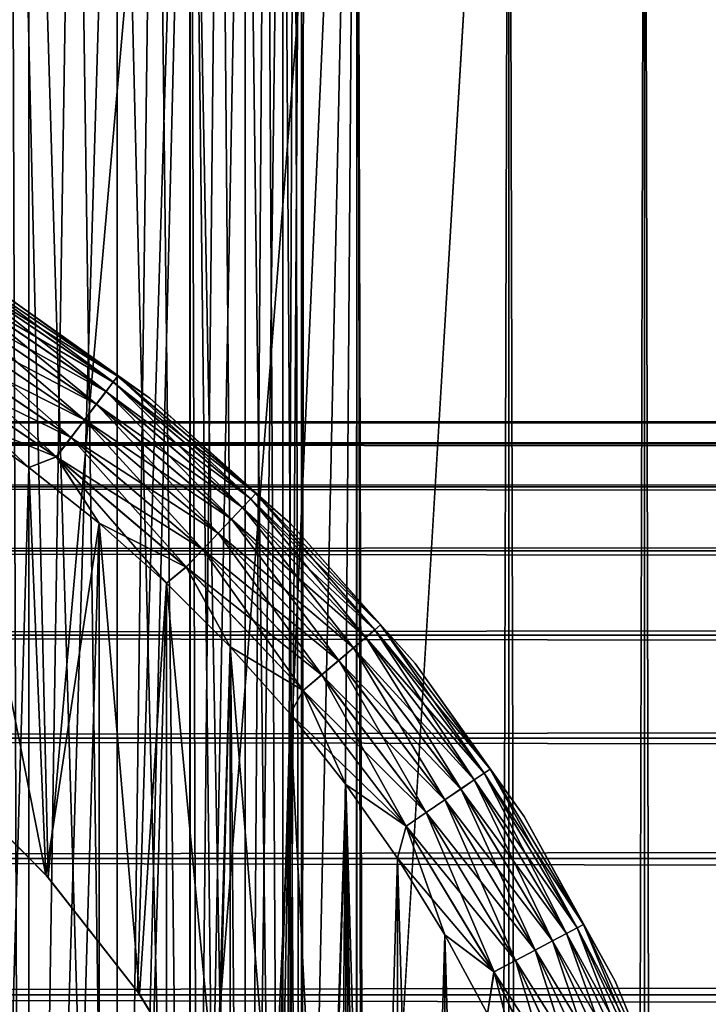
# Model space of a CAD drawing. Extents: x -265 to 265, y 0 to 427.
# Tile 113 of 256: x -242.9 to -237.56, y 405.46 to 413.1. Entities that reach past the tile are written whole.
import ezdxf

# ---------------------------------------------------------------- set-up
doc = ezdxf.new("R2010")
doc.units = 0
doc.header["$LTSCALE"] = 65.185185
for name, color, linetype in [('3', 7, 'CONTINUOUS'), ('35', 7, 'CONTINUOUS'), ('36', 7, 'CONTINUOUS'), ('42', 7, 'CONTINUOUS'), ('45', 7, 'CONTINUOUS'), ('46', 7, 'CONTINUOUS'), ('48', 7, 'CONTINUOUS'), ('52', 7, 'CONTINUOUS'), ('56', 7, 'CONTINUOUS'), ('65', 7, 'CONTINUOUS')]:
    doc.layers.add(name, color=color, linetype=linetype)

msp = doc.modelspace()

# ---------------------------------------------------------------- linework, layer by layer
at = {"layer": '3', "color": 7, "linetype": 'CONTINUOUS'}
for points in [[(-263, 409.9789, 28.2268), (-263, 409.8101, 29.6706), (263, 409.9789, 28.2268), (-263, 409.9789, 28.2268)], [(263, 409.9789, 28.2268), (-263, 409.8101, 29.6706), (263, 409.8101, 29.6706), (263, 409.9789, 28.2268)], [(-263, 409.9789, 26.7732), (-263, 409.9789, 28.2268), (263, 409.9789, 26.7732), (-263, 409.9789, 26.7732)], [(263, 409.9789, 26.7732), (-263, 409.9789, 28.2268), (263, 409.9789, 28.2268), (263, 409.9789, 26.7732)], [(-263, 409.8101, 25.3294), (-263, 409.9789, 26.7732), (263, 409.8101, 25.3294), (-263, 409.8101, 25.3294)], [(263, 409.8101, 25.3294), (-263, 409.9789, 26.7732), (263, 409.9789, 26.7732), (263, 409.8101, 25.3294)], [(-263, 409.8101, 29.6706), (-263, 409.4749, 31.085), (263, 409.8101, 29.6706), (-263, 409.8101, 29.6706)], [(263, 409.8101, 29.6706), (-263, 409.4749, 31.085), (263, 409.4749, 31.085), (263, 409.8101, 29.6706)], [(-263, 409.4749, 23.915), (-263, 409.8101, 25.3294), (263, 409.4749, 23.915), (-263, 409.4749, 23.915)], [(263, 409.4749, 23.915), (-263, 409.8101, 25.3294), (263, 409.8101, 25.3294), (263, 409.4749, 23.915)], [(-263, 409.4749, 31.085), (-263, 408.9777, 32.451), (263, 409.4749, 31.085), (-263, 409.4749, 31.085)], [(263, 409.4749, 31.085), (-263, 408.9777, 32.451), (263, 408.9777, 32.451), (263, 409.4749, 31.085)], [(-263, 408.9777, 22.549), (-263, 409.4749, 23.915), (263, 408.9777, 22.549), (-263, 408.9777, 22.549)], [(263, 408.9777, 22.549), (-263, 409.4749, 23.915), (263, 409.4749, 23.915), (263, 408.9777, 22.549)], [(-263, 408.9777, 32.451), (-263, 408.3253, 33.75), (263, 408.9777, 32.451), (-263, 408.9777, 32.451)], [(263, 408.9777, 32.451), (-263, 408.3253, 33.75), (263, 408.3253, 33.75), (263, 408.9777, 32.451)], [(-263, 408.3253, 21.25), (-263, 408.9777, 22.549), (263, 408.3253, 21.25), (-263, 408.3253, 21.25)], [(263, 408.3253, 21.25), (-263, 408.9777, 22.549), (263, 408.9777, 22.549), (263, 408.3253, 21.25)], [(-263, 408.3253, 33.75), (-263, 407.5265, 34.9645), (263, 408.3253, 33.75), (-263, 408.3253, 33.75)], [(263, 408.3253, 33.75), (-263, 407.5265, 34.9645), (263, 407.5265, 34.9645), (263, 408.3253, 33.75)], [(-263, 407.5265, 20.0355), (-263, 408.3253, 21.25), (263, 407.5265, 20.0355), (-263, 407.5265, 20.0355)], [(263, 407.5265, 20.0355), (-263, 408.3253, 21.25), (263, 408.3253, 21.25), (263, 407.5265, 20.0355)], [(-263, 407.5265, 34.9645), (-263, 406.5922, 36.078), (263, 407.5265, 34.9645), (-263, 407.5265, 34.9645)], [(263, 407.5265, 34.9645), (-263, 406.5922, 36.078), (263, 406.5922, 36.078), (263, 407.5265, 34.9645)], [(-263, 406.5922, 18.922), (-263, 407.5265, 20.0355), (263, 406.5922, 18.922), (-263, 406.5922, 18.922)], [(263, 406.5922, 18.922), (-263, 407.5265, 20.0355), (263, 407.5265, 20.0355), (263, 406.5922, 18.922)], [(-263, 406.5922, 36.078), (-263, 405.5348, 37.0756), (263, 406.5922, 36.078), (-263, 406.5922, 36.078)], [(263, 406.5922, 36.078), (-263, 405.5348, 37.0756), (263, 405.5348, 37.0756), (263, 406.5922, 36.078)], [(-263, 405.5348, 17.9244), (-263, 406.5922, 18.922), (263, 405.5348, 17.9244), (-263, 405.5348, 17.9244)], [(263, 405.5348, 17.9244), (-263, 406.5922, 18.922), (263, 406.5922, 18.922), (263, 405.5348, 17.9244)], [(-263, 405.5348, 37.0756), (-263, 404.3689, 37.9436), (263, 405.5348, 37.0756), (-263, 405.5348, 37.0756)], [(263, 405.5348, 37.0756), (-263, 404.3689, 37.9436), (263, 404.3689, 37.9436), (263, 405.5348, 37.0756)], [(-263, 404.3689, 17.0564), (-263, 405.5348, 17.9244), (263, 404.3689, 17.0564), (-263, 404.3689, 17.0564)], [(263, 404.3689, 17.0564), (-263, 405.5348, 17.9244), (263, 405.5348, 17.9244), (263, 404.3689, 17.0564)]]:
    msp.add_3dface(points, dxfattribs=at)
at = {"layer": '35', "color": 7, "linetype": 'CONTINUOUS'}
for points in [[(-242.9739, 1, 13.2527), (-241.5822, 1, 12.4153), (-242.9739, 419, 13.2527), (-242.9739, 1, 13.2527)], [(-242.9739, 419, 13.2527), (-241.5822, 1, 12.4153), (-241.5822, 419, 12.4153), (-242.9739, 419, 13.2527)], [(-241.5822, 1, 12.4153), (-240.2892, 1, 11.4324), (-241.5822, 419, 12.4153), (-241.5822, 1, 12.4153)], [(-241.5822, 419, 12.4153), (-240.2892, 1, 11.4324), (-240.2892, 419, 11.4324), (-241.5822, 419, 12.4153)], [(-240.2892, 1, 11.4324), (-239.1101, 1, 10.3155), (-240.2892, 419, 11.4324), (-240.2892, 1, 11.4324)], [(-240.2892, 419, 11.4324), (-239.1101, 1, 10.3155), (-239.1101, 419, 10.3155), (-240.2892, 419, 11.4324)], [(-239.1101, 1, 10.3155), (-238.0586, 1, 9.0776), (-239.1101, 419, 10.3155), (-239.1101, 1, 10.3155)], [(-239.1101, 419, 10.3155), (-238.0586, 1, 9.0776), (-238.0586, 419, 9.0776), (-239.1101, 419, 10.3155)], [(-238.0586, 1, 9.0776), (-237.1471, 1, 7.7333), (-238.0586, 419, 9.0776), (-238.0586, 1, 9.0776)], [(-238.0586, 419, 9.0776), (-237.1471, 1, 7.7333), (-237.1471, 419, 7.7333), (-238.0586, 419, 9.0776)]]:
    msp.add_3dface(points, dxfattribs=at)
at = {"layer": '36', "color": 7, "linetype": 'CONTINUOUS'}
for points in [[(-243.4741, 407.244, -13.506), (-242.9739, 419, -13.2527), (-242.6833, 406.4443, -13.0945), (-243.4741, 407.244, -13.506)], [(-242.9739, 419, -13.2527), (-241.5822, 419, -12.4153), (-242.6833, 406.4443, -13.0945), (-242.9739, 419, -13.2527)], [(-242.6833, 406.4443, -13.0945), (-241.5822, 419, -12.4153), (-241.9903, 405.5594, -12.6824), (-242.6833, 406.4443, -13.0945)], [(-241.9903, 405.5594, -12.6824), (-241.5822, 419, -12.4153), (-241.4151, 404.6219, -12.3004), (-241.9903, 405.5594, -12.6824)], [(-241.5822, 419, -12.4153), (-240.2892, 419, -11.4324), (-241.4151, 404.6219, -12.3004), (-241.5822, 419, -12.4153)], [(-241.4151, 404.6219, -12.3004), (-240.2892, 419, -11.4324), (-240.9666, 403.6688, -11.9749), (-241.4151, 404.6219, -12.3004)], [(-240.9666, 403.6688, -11.9749), (-240.2892, 419, -11.4324), (-240.6386, 402.725, -11.7202), (-240.9666, 403.6688, -11.9749)], [(-240.6386, 402.725, -11.7202), (-240.2892, 419, -11.4324), (-240.4178, 401.801, -11.5404), (-240.6386, 402.725, -11.7202)], [(-240.4178, 401.801, -11.5404), (-240.2892, 419, -11.4324), (-240.2912, 400.8952, -11.4341), (-240.4178, 401.801, -11.5404)], [(-240.2912, 400.8952, -11.4341), (-240.2892, 419, -11.4324), (-240.25, 400, -11.399), (-240.2912, 400.8952, -11.4341)], [(-240.2892, 419, -11.4324), (-239.1101, 419, -10.3155), (-240.25, 400, -11.399), (-240.2892, 419, -11.4324)], [(-239.1101, 419, -10.3155), (-239.1101, 1, -10.3155), (-240.25, 20, -11.399), (-239.1101, 419, -10.3155)], [(-240.25, 400, -11.399), (-239.1101, 419, -10.3155), (-240.25, 20, -11.399), (-240.25, 400, -11.399)], [(-238.0586, 1, -9.0776), (-239.1101, 1, -10.3155), (-238.0586, 419, -9.0776), (-238.0586, 1, -9.0776)], [(-238.0586, 419, -9.0776), (-239.1101, 1, -10.3155), (-239.1101, 419, -10.3155), (-238.0586, 419, -9.0776)], [(-237.1471, 1, -7.7333), (-238.0586, 1, -9.0776), (-237.1471, 419, -7.7333), (-237.1471, 1, -7.7333)], [(-237.1471, 419, -7.7333), (-238.0586, 1, -9.0776), (-238.0586, 419, -9.0776), (-237.1471, 419, -7.7333)]]:
    msp.add_3dface(points, dxfattribs=at)
at = {"layer": '42', "color": 7, "linetype": 'CONTINUOUS'}
for points in [[(-243.5346, 407.298, -25), (-243.4741, 407.244, -13.506), (-242.702, 406.4654, -25), (-243.5346, 407.298, -25)], [(-243.4741, 407.244, -13.506), (-242.6833, 406.4443, -13.0945), (-242.702, 406.4654, -25), (-243.4741, 407.244, -13.506)], [(-242.6833, 406.4443, -13.0945), (-241.9903, 405.5594, -12.6824), (-242.702, 406.4654, -25), (-242.6833, 406.4443, -13.0945)], [(-242.702, 406.4654, -25), (-241.9903, 405.5594, -12.6824), (-241.9759, 405.5386, -25), (-242.702, 406.4654, -25)], [(-241.9903, 405.5594, -12.6824), (-241.4151, 404.6219, -12.3004), (-241.9759, 405.5386, -25), (-241.9903, 405.5594, -12.6824)], [(-241.9759, 405.5386, -25), (-241.4151, 404.6219, -12.3004), (-241.3668, 404.5311, -25), (-241.9759, 405.5386, -25)]]:
    msp.add_3dface(points, dxfattribs=at)
at = {"layer": '45', "color": 7, "linetype": 'CONTINUOUS'}
for points in [[(-243.5346, 407.298, -25), (-242.702, 406.4654, -25), (-243.4059, 410.0259, -25), (-243.5346, 407.298, -25)], [(-243.4059, 410.0259, -25), (-242.702, 406.4654, -25), (-242.8341, 409.6255, -25), (-243.4059, 410.0259, -25)], [(-242.8341, 409.6255, -25), (-242.702, 406.4654, -25), (-242.2866, 409.1926, -25), (-242.8341, 409.6255, -25)], [(-242.702, 406.4654, -25), (-241.9759, 405.5386, -25), (-242.2866, 409.1926, -25), (-242.702, 406.4654, -25)], [(-242.2866, 409.1926, -25), (-241.9759, 405.5386, -25), (-241.7651, 408.7285, -25), (-242.2866, 409.1926, -25)], [(-241.9759, 405.5386, -25), (-241.3668, 404.5311, -25), (-241.7651, 408.7285, -25), (-241.9759, 405.5386, -25)], [(-241.7651, 408.7285, -25), (-241.3668, 404.5311, -25), (-241.2715, 408.2349, -25), (-241.7651, 408.7285, -25)], [(-241.3668, 404.5311, -25), (-240.8836, 403.4574, -25), (-241.2715, 408.2349, -25), (-241.3668, 404.5311, -25)], [(-241.2715, 408.2349, -25), (-240.8836, 403.4574, -25), (-240.8075, 407.7135, -25), (-241.2715, 408.2349, -25)], [(-240.8836, 403.4574, -25), (-240.5333, 402.3333, -25), (-240.8075, 407.7135, -25), (-240.8836, 403.4574, -25)], [(-240.8075, 407.7135, -25), (-240.5333, 402.3333, -25), (-240.3745, 407.1659, -25), (-240.8075, 407.7135, -25)], [(-240.5333, 402.3333, -25), (-240.3211, 401.1752, -25), (-240.3745, 407.1659, -25), (-240.5333, 402.3333, -25)], [(-240.3211, 401.1752, -25), (-240.25, 400, -25), (-240.3745, 407.1659, -25), (-240.3211, 401.1752, -25)], [(-240.3745, 407.1659, -25), (-240.25, 400, -25), (-239.9742, 393.4059, -25), (-240.3745, 407.1659, -25)], [(-239.9742, 406.5941, -25), (-240.3745, 407.1659, -25), (-239.9742, 393.4059, -25), (-239.9742, 406.5941, -25)], [(-239.6077, 406, -25), (-239.9742, 406.5941, -25), (-239.6077, 394, -25), (-239.6077, 406, -25)], [(-239.6077, 394, -25), (-239.9742, 406.5941, -25), (-239.9742, 393.4059, -25), (-239.6077, 394, -25)], [(-239.2764, 405.3856, -25), (-239.6077, 406, -25), (-239.2764, 394.6144, -25), (-239.2764, 405.3856, -25)], [(-239.2764, 394.6144, -25), (-239.6077, 406, -25), (-239.6077, 394, -25), (-239.2764, 394.6144, -25)]]:
    msp.add_3dface(points, dxfattribs=at)
at = {"layer": '46', "color": 7, "linetype": 'CONTINUOUS'}
for points in [[(-242.8341, 409.6255, -75), (-243.4059, 389.9741, -75), (-243.4059, 410.0259, -75), (-242.8341, 409.6255, -75)], [(-242.8341, 390.3745, -75), (-243.4059, 389.9741, -75), (-242.8341, 409.6255, -75), (-242.8341, 390.3745, -75)], [(-242.2866, 409.1926, -75), (-242.8341, 390.3745, -75), (-242.8341, 409.6255, -75), (-242.2866, 409.1926, -75)], [(-242.2866, 390.8074, -75), (-242.8341, 390.3745, -75), (-242.2866, 409.1926, -75), (-242.2866, 390.8074, -75)], [(-241.7651, 408.7285, -75), (-242.2866, 390.8074, -75), (-242.2866, 409.1926, -75), (-241.7651, 408.7285, -75)], [(-241.7651, 391.2715, -75), (-242.2866, 390.8074, -75), (-241.7651, 408.7285, -75), (-241.7651, 391.2715, -75)], [(-241.2715, 408.2349, -75), (-241.7651, 391.2715, -75), (-241.7651, 408.7285, -75), (-241.2715, 408.2349, -75)], [(-241.2715, 391.7651, -75), (-241.7651, 391.2715, -75), (-241.2715, 408.2349, -75), (-241.2715, 391.7651, -75)], [(-240.8075, 407.7135, -75), (-241.2715, 391.7651, -75), (-241.2715, 408.2349, -75), (-240.8075, 407.7135, -75)], [(-240.8075, 392.2865, -75), (-241.2715, 391.7651, -75), (-240.8075, 407.7135, -75), (-240.8075, 392.2865, -75)], [(-240.3745, 407.1659, -75), (-240.8075, 392.2865, -75), (-240.8075, 407.7135, -75), (-240.3745, 407.1659, -75)], [(-240.3745, 392.8341, -75), (-240.8075, 392.2865, -75), (-240.3745, 407.1659, -75), (-240.3745, 392.8341, -75)], [(-239.9742, 406.5941, -75), (-240.3745, 392.8341, -75), (-240.3745, 407.1659, -75), (-239.9742, 406.5941, -75)], [(-239.9742, 393.4059, -75), (-240.3745, 392.8341, -75), (-239.9742, 406.5941, -75), (-239.9742, 393.4059, -75)], [(-239.6077, 406, -75), (-239.9742, 393.4059, -75), (-239.9742, 406.5941, -75), (-239.6077, 406, -75)], [(-239.6077, 394, -75), (-239.9742, 393.4059, -75), (-239.6077, 406, -75), (-239.6077, 394, -75)], [(-239.2764, 405.3856, -75), (-239.6077, 394, -75), (-239.6077, 406, -75), (-239.2764, 405.3856, -75)]]:
    msp.add_3dface(points, dxfattribs=at)
at = {"layer": '48', "color": 7, "linetype": 'CONTINUOUS'}
for points in [[(-241.8946, 410.1638, -74), (-243.0836, 411.0074, -74), (-241.8946, 410.1638, -26), (-241.8946, 410.1638, -74)], [(-241.8946, 410.1638, -26), (-243.0836, 411.0074, -74), (-243.0836, 411.0074, -26), (-241.8946, 410.1638, -26)], [(-240.8076, 409.1924, -74), (-241.8946, 410.1638, -74), (-240.8076, 409.1924, -26), (-240.8076, 409.1924, -74)], [(-240.8076, 409.1924, -26), (-241.8946, 410.1638, -74), (-241.8946, 410.1638, -26), (-240.8076, 409.1924, -26)], [(-239.8362, 408.1054, -74), (-240.8076, 409.1924, -74), (-239.8362, 408.1054, -26), (-239.8362, 408.1054, -74)], [(-239.8362, 408.1054, -26), (-240.8076, 409.1924, -74), (-240.8076, 409.1924, -26), (-239.8362, 408.1054, -26)], [(-238.9926, 406.9164, -74), (-239.8362, 408.1054, -74), (-238.9926, 406.9164, -26), (-238.9926, 406.9164, -74)], [(-238.9926, 406.9164, -26), (-239.8362, 408.1054, -74), (-239.8362, 408.1054, -26), (-238.9926, 406.9164, -26)], [(-238.2874, 405.6405, -74), (-238.9926, 406.9164, -74), (-238.2874, 405.6405, -26), (-238.2874, 405.6405, -74)], [(-238.2874, 405.6405, -26), (-238.9926, 406.9164, -74), (-238.9926, 406.9164, -26), (-238.2874, 405.6405, -26)], [(-237.7295, 404.2936, -74), (-238.2874, 405.6405, -74), (-237.7295, 404.2936, -26), (-237.7295, 404.2936, -74)], [(-237.7295, 404.2936, -26), (-238.2874, 405.6405, -74), (-238.2874, 405.6405, -26), (-237.7295, 404.2936, -26)]]:
    msp.add_3dface(points, dxfattribs=at)
at = {"layer": '52', "color": 7, "linetype": 'CONTINUOUS'}
for points in [[(-242.1444, 410.3339, -74.1951), (-243.3371, 411.0739, -74.3829), (-243.3077, 411.1227, -74.1951), (-242.1444, 410.3339, -74.1951)], [(-243.0836, 411.0074, -74), (-242.1444, 410.3339, -74.1951), (-243.3077, 411.1227, -74.1951), (-243.0836, 411.0074, -74)], [(-242.1788, 410.2886, -74.3829), (-243.3848, 410.9945, -74.5559), (-243.3371, 411.0739, -74.3829), (-242.1788, 410.2886, -74.3829)], [(-242.1788, 410.2886, -74.3829), (-243.3371, 411.0739, -74.3829), (-242.1444, 410.3339, -74.1951), (-242.1788, 410.2886, -74.3829)], [(-242.2349, 410.2149, -74.5559), (-243.449, 410.8878, -74.7075), (-243.3848, 410.9945, -74.5559), (-242.2349, 410.2149, -74.5559)], [(-242.2349, 410.2149, -74.5559), (-243.3848, 410.9945, -74.5559), (-242.1788, 410.2886, -74.3829), (-242.2349, 410.2149, -74.5559)], [(-243.0836, 411.0074, -74), (-241.8946, 410.1638, -74), (-242.1444, 410.3339, -74.1951), (-243.0836, 411.0074, -74)], [(-242.3102, 410.1157, -74.7075), (-243.5273, 410.7578, -74.8319), (-243.449, 410.8878, -74.7075), (-242.3102, 410.1157, -74.7075)], [(-242.3102, 410.1157, -74.7075), (-243.449, 410.8878, -74.7075), (-242.2349, 410.2149, -74.5559), (-242.3102, 410.1157, -74.7075)], [(-242.4021, 409.9949, -74.8319), (-243.6165, 410.6094, -74.9243), (-243.5273, 410.7578, -74.8319), (-242.4021, 409.9949, -74.8319)], [(-242.4021, 409.9949, -74.8319), (-243.5273, 410.7578, -74.8319), (-242.3102, 410.1157, -74.7075), (-242.4021, 409.9949, -74.8319)], [(-242.5069, 409.857, -74.9243), (-243.7134, 410.4485, -74.981), (-243.6165, 410.6094, -74.9243), (-242.5069, 409.857, -74.9243)], [(-242.5069, 409.857, -74.9243), (-243.6165, 410.6094, -74.9243), (-242.4021, 409.9949, -74.8319), (-242.5069, 409.857, -74.9243)], [(-242.6205, 409.7075, -74.981), (-243.4059, 410.0259, -75), (-243.7134, 410.4485, -74.981), (-242.6205, 409.7075, -74.981)], [(-242.6205, 409.7075, -74.981), (-243.7134, 410.4485, -74.981), (-242.5069, 409.857, -74.9243), (-242.6205, 409.7075, -74.981)], [(-241.0731, 409.424, -74.1951), (-242.1788, 410.2886, -74.3829), (-242.1444, 410.3339, -74.1951), (-241.0731, 409.424, -74.1951)], [(-241.8946, 410.1638, -74), (-241.0731, 409.424, -74.1951), (-242.1444, 410.3339, -74.1951), (-241.8946, 410.1638, -74)], [(-241.1123, 409.3826, -74.3829), (-242.2349, 410.2149, -74.5559), (-242.1788, 410.2886, -74.3829), (-241.1123, 409.3826, -74.3829)], [(-241.1123, 409.3826, -74.3829), (-242.1788, 410.2886, -74.3829), (-241.0731, 409.424, -74.1951), (-241.1123, 409.3826, -74.3829)], [(-241.176, 409.3154, -74.5559), (-242.3102, 410.1157, -74.7075), (-242.2349, 410.2149, -74.5559), (-241.176, 409.3154, -74.5559)], [(-241.176, 409.3154, -74.5559), (-242.2349, 410.2149, -74.5559), (-241.1123, 409.3826, -74.3829), (-241.176, 409.3154, -74.5559)], [(-241.2616, 409.225, -74.7075), (-242.4021, 409.9949, -74.8319), (-242.3102, 410.1157, -74.7075), (-241.2616, 409.225, -74.7075)], [(-241.2616, 409.225, -74.7075), (-242.3102, 410.1157, -74.7075), (-241.176, 409.3154, -74.5559), (-241.2616, 409.225, -74.7075)], [(-241.8946, 410.1638, -74), (-240.8076, 409.1924, -74), (-241.0731, 409.424, -74.1951), (-241.8946, 410.1638, -74)], [(-242.8341, 409.6255, -75), (-243.4059, 410.0259, -75), (-242.6205, 409.7075, -74.981), (-242.8341, 409.6255, -75)], [(-241.366, 409.1148, -74.8319), (-242.5069, 409.857, -74.9243), (-242.4021, 409.9949, -74.8319), (-241.366, 409.1148, -74.8319)], [(-241.366, 409.1148, -74.8319), (-242.4021, 409.9949, -74.8319), (-241.2616, 409.225, -74.7075), (-241.366, 409.1148, -74.8319)], [(-241.4851, 408.9891, -74.9243), (-242.6205, 409.7075, -74.981), (-242.5069, 409.857, -74.9243), (-241.4851, 408.9891, -74.9243)], [(-241.4851, 408.9891, -74.9243), (-242.5069, 409.857, -74.9243), (-241.366, 409.1148, -74.8319), (-241.4851, 408.9891, -74.9243)], [(-242.2866, 409.1926, -75), (-242.8341, 409.6255, -75), (-242.6205, 409.7075, -74.981), (-242.2866, 409.1926, -75)], [(-241.6142, 408.8527, -74.981), (-242.2866, 409.1926, -75), (-242.6205, 409.7075, -74.981), (-241.6142, 408.8527, -74.981)], [(-241.6142, 408.8527, -74.981), (-242.6205, 409.7075, -74.981), (-241.4851, 408.9891, -74.9243), (-241.6142, 408.8527, -74.981)], [(-240.1065, 408.4036, -74.1951), (-241.1123, 409.3826, -74.3829), (-241.0731, 409.424, -74.1951), (-240.1065, 408.4036, -74.1951)], [(-240.8076, 409.1924, -74), (-240.1065, 408.4036, -74.1951), (-241.0731, 409.424, -74.1951), (-240.8076, 409.1924, -74)], [(-240.15, 408.3667, -74.3829), (-241.176, 409.3154, -74.5559), (-241.1123, 409.3826, -74.3829), (-240.15, 408.3667, -74.3829)], [(-240.15, 408.3667, -74.3829), (-241.1123, 409.3826, -74.3829), (-240.1065, 408.4036, -74.1951), (-240.15, 408.3667, -74.3829)], [(-240.2205, 408.3068, -74.5559), (-241.2616, 409.225, -74.7075), (-241.176, 409.3154, -74.5559), (-240.2205, 408.3068, -74.5559)], [(-240.2205, 408.3068, -74.5559), (-241.176, 409.3154, -74.5559), (-240.15, 408.3667, -74.3829), (-240.2205, 408.3068, -74.5559)], [(-241.7651, 408.7285, -75), (-242.2866, 409.1926, -75), (-241.6142, 408.8527, -74.981), (-241.7651, 408.7285, -75)], [(-240.3154, 408.2261, -74.7075), (-241.366, 409.1148, -74.8319), (-241.2616, 409.225, -74.7075), (-240.3154, 408.2261, -74.7075)], [(-240.3154, 408.2261, -74.7075), (-241.2616, 409.225, -74.7075), (-240.2205, 408.3068, -74.5559), (-240.3154, 408.2261, -74.7075)], [(-240.8076, 409.1924, -74), (-239.8362, 408.1054, -74), (-240.1065, 408.4036, -74.1951), (-240.8076, 409.1924, -74)], [(-240.4311, 408.1279, -74.8319), (-241.4851, 408.9891, -74.9243), (-241.366, 409.1148, -74.8319), (-240.4311, 408.1279, -74.8319)], [(-240.4311, 408.1279, -74.8319), (-241.366, 409.1148, -74.8319), (-240.3154, 408.2261, -74.7075), (-240.4311, 408.1279, -74.8319)], [(-240.5631, 408.0158, -74.9243), (-241.6142, 408.8527, -74.981), (-241.4851, 408.9891, -74.9243), (-240.5631, 408.0158, -74.9243)], [(-240.5631, 408.0158, -74.9243), (-241.4851, 408.9891, -74.9243), (-240.4311, 408.1279, -74.8319), (-240.5631, 408.0158, -74.9243)], [(-241.2715, 408.2349, -75), (-241.7651, 408.7285, -75), (-241.6142, 408.8527, -74.981), (-241.2715, 408.2349, -75)], [(-240.7062, 407.8942, -74.981), (-241.2715, 408.2349, -75), (-241.6142, 408.8527, -74.981), (-240.7062, 407.8942, -74.981)], [(-240.7062, 407.8942, -74.981), (-241.6142, 408.8527, -74.981), (-240.5631, 408.0158, -74.9243), (-240.7062, 407.8942, -74.981)], [(-239.3031, 407.2527, -74.3829), (-240.2205, 408.3068, -74.5559), (-240.15, 408.3667, -74.3829), (-239.3031, 407.2527, -74.3829)], [(-239.2559, 407.2846, -74.1951), (-240.15, 408.3667, -74.3829), (-240.1065, 408.4036, -74.1951), (-239.2559, 407.2846, -74.1951)], [(-239.3031, 407.2527, -74.3829), (-240.15, 408.3667, -74.3829), (-239.2559, 407.2846, -74.1951), (-239.3031, 407.2527, -74.3829)], [(-239.8362, 408.1054, -74), (-239.2559, 407.2846, -74.1951), (-240.1065, 408.4036, -74.1951), (-239.8362, 408.1054, -74)], [(-239.3797, 407.2007, -74.5559), (-240.3154, 408.2261, -74.7075), (-240.2205, 408.3068, -74.5559), (-239.3797, 407.2007, -74.5559)], [(-239.3797, 407.2007, -74.5559), (-240.2205, 408.3068, -74.5559), (-239.3031, 407.2527, -74.3829), (-239.3797, 407.2007, -74.5559)], [(-240.8075, 407.7135, -75), (-241.2715, 408.2349, -75), (-240.7062, 407.8942, -74.981), (-240.8075, 407.7135, -75)], [(-239.4828, 407.1308, -74.7075), (-240.4311, 408.1279, -74.8319), (-240.3154, 408.2261, -74.7075), (-239.4828, 407.1308, -74.7075)], [(-239.4828, 407.1308, -74.7075), (-240.3154, 408.2261, -74.7075), (-239.3797, 407.2007, -74.5559), (-239.4828, 407.1308, -74.7075)], [(-239.6084, 407.0457, -74.8319), (-240.5631, 408.0158, -74.9243), (-240.4311, 408.1279, -74.8319), (-239.6084, 407.0457, -74.8319)], [(-239.6084, 407.0457, -74.8319), (-240.4311, 408.1279, -74.8319), (-239.4828, 407.1308, -74.7075), (-239.6084, 407.0457, -74.8319)], [(-239.8362, 408.1054, -74), (-238.9926, 406.9164, -74), (-239.2559, 407.2846, -74.1951), (-239.8362, 408.1054, -74)], [(-239.7517, 406.9485, -74.9243), (-240.7062, 407.8942, -74.981), (-240.5631, 408.0158, -74.9243), (-239.7517, 406.9485, -74.9243)], [(-239.7517, 406.9485, -74.9243), (-240.5631, 408.0158, -74.9243), (-239.6084, 407.0457, -74.8319), (-239.7517, 406.9485, -74.9243)], [(-239.9072, 406.8431, -74.981), (-240.8075, 407.7135, -75), (-240.7062, 407.8942, -74.981), (-239.9072, 406.8431, -74.981)], [(-239.9072, 406.8431, -74.981), (-240.7062, 407.8942, -74.981), (-239.7517, 406.9485, -74.9243), (-239.9072, 406.8431, -74.981)], [(-240.3745, 407.1659, -75), (-240.8075, 407.7135, -75), (-239.9072, 406.8431, -74.981), (-240.3745, 407.1659, -75)], [(-238.5313, 406.0803, -74.1951), (-239.3031, 407.2527, -74.3829), (-239.2559, 407.2846, -74.1951), (-238.5313, 406.0803, -74.1951)], [(-238.9926, 406.9164, -74), (-238.5313, 406.0803, -74.1951), (-239.2559, 407.2846, -74.1951), (-238.9926, 406.9164, -74)], [(-238.6634, 406.0103, -74.5559), (-239.4828, 407.1308, -74.7075), (-239.3797, 407.2007, -74.5559), (-238.6634, 406.0103, -74.5559)], [(-238.5817, 406.0536, -74.3829), (-239.3797, 407.2007, -74.5559), (-239.3031, 407.2527, -74.3829), (-238.5817, 406.0536, -74.3829)], [(-238.6634, 406.0103, -74.5559), (-239.3797, 407.2007, -74.5559), (-238.5817, 406.0536, -74.3829), (-238.6634, 406.0103, -74.5559)], [(-238.5817, 406.0536, -74.3829), (-239.3031, 407.2527, -74.3829), (-238.5313, 406.0803, -74.1951), (-238.5817, 406.0536, -74.3829)], [(-239.9742, 406.5941, -75), (-240.3745, 407.1659, -75), (-239.9072, 406.8431, -74.981), (-239.9742, 406.5941, -75)], [(-238.7735, 405.9519, -74.7075), (-239.6084, 407.0457, -74.8319), (-239.4828, 407.1308, -74.7075), (-238.7735, 405.9519, -74.7075)], [(-238.7735, 405.9519, -74.7075), (-239.4828, 407.1308, -74.7075), (-238.6634, 406.0103, -74.5559), (-238.7735, 405.9519, -74.7075)], [(-238.9076, 405.8808, -74.8319), (-239.7517, 406.9485, -74.9243), (-239.6084, 407.0457, -74.8319), (-238.9076, 405.8808, -74.8319)], [(-238.9076, 405.8808, -74.8319), (-239.6084, 407.0457, -74.8319), (-238.7735, 405.9519, -74.7075), (-238.9076, 405.8808, -74.8319)], [(-239.0606, 405.7997, -74.9243), (-239.9072, 406.8431, -74.981), (-239.7517, 406.9485, -74.9243), (-239.0606, 405.7997, -74.9243)], [(-239.0606, 405.7997, -74.9243), (-239.7517, 406.9485, -74.9243), (-238.9076, 405.8808, -74.8319), (-239.0606, 405.7997, -74.9243)], [(-238.9926, 406.9164, -74), (-238.2874, 405.6405, -74), (-238.5313, 406.0803, -74.1951), (-238.9926, 406.9164, -74)], [(-239.2265, 405.7117, -74.981), (-239.9742, 406.5941, -75), (-239.9072, 406.8431, -74.981), (-239.2265, 405.7117, -74.981)], [(-239.2265, 405.7117, -74.981), (-239.9072, 406.8431, -74.981), (-239.0606, 405.7997, -74.9243), (-239.2265, 405.7117, -74.981)], [(-239.6077, 406, -75), (-239.9742, 406.5941, -75), (-239.2265, 405.7117, -74.981), (-239.6077, 406, -75)], [(-237.9412, 404.8047, -74.1951), (-238.5817, 406.0536, -74.3829), (-238.5313, 406.0803, -74.1951), (-237.9412, 404.8047, -74.1951)], [(-238.2874, 405.6405, -74), (-237.9412, 404.8047, -74.1951), (-238.5313, 406.0803, -74.1951), (-238.2874, 405.6405, -74)], [(-239.2764, 405.3856, -75), (-239.6077, 406, -75), (-239.2265, 405.7117, -74.981), (-239.2764, 405.3856, -75)], [(-238.0801, 404.7493, -74.5559), (-238.7735, 405.9519, -74.7075), (-238.6634, 406.0103, -74.5559), (-238.0801, 404.7493, -74.5559)], [(-237.9941, 404.7836, -74.3829), (-238.6634, 406.0103, -74.5559), (-238.5817, 406.0536, -74.3829), (-237.9941, 404.7836, -74.3829)], [(-238.0801, 404.7493, -74.5559), (-238.6634, 406.0103, -74.5559), (-237.9941, 404.7836, -74.3829), (-238.0801, 404.7493, -74.5559)], [(-237.9941, 404.7836, -74.3829), (-238.5817, 406.0536, -74.3829), (-237.9412, 404.8047, -74.1951), (-237.9941, 404.7836, -74.3829)], [(-238.1958, 404.7032, -74.7075), (-238.9076, 405.8808, -74.8319), (-238.7735, 405.9519, -74.7075), (-238.1958, 404.7032, -74.7075)], [(-238.1958, 404.7032, -74.7075), (-238.7735, 405.9519, -74.7075), (-238.0801, 404.7493, -74.5559), (-238.1958, 404.7032, -74.7075)], [(-238.3368, 404.6471, -74.8319), (-239.0606, 405.7997, -74.9243), (-238.9076, 405.8808, -74.8319), (-238.3368, 404.6471, -74.8319)], [(-238.3368, 404.6471, -74.8319), (-238.9076, 405.8808, -74.8319), (-238.1958, 404.7032, -74.7075), (-238.3368, 404.6471, -74.8319)], [(-238.4976, 404.583, -74.9243), (-239.2265, 405.7117, -74.981), (-239.0606, 405.7997, -74.9243), (-238.4976, 404.583, -74.9243)], [(-238.4976, 404.583, -74.9243), (-239.0606, 405.7997, -74.9243), (-238.3368, 404.6471, -74.8319), (-238.4976, 404.583, -74.9243)], [(-238.6721, 404.5134, -74.981), (-239.2764, 405.3856, -75), (-239.2265, 405.7117, -74.981), (-238.6721, 404.5134, -74.981)], [(-238.6721, 404.5134, -74.981), (-239.2265, 405.7117, -74.981), (-238.4976, 404.583, -74.9243), (-238.6721, 404.5134, -74.981)], [(-238.2874, 405.6405, -74), (-237.7295, 404.2936, -74), (-237.9412, 404.8047, -74.1951), (-238.2874, 405.6405, -74)]]:
    msp.add_3dface(points, dxfattribs=at)
at = {"layer": '56', "color": 7, "linetype": 'CONTINUOUS'}
for points in [[(-243.3369, 411.0742, -25.6182), (-242.1786, 410.2889, -25.6182), (-243.3076, 411.1229, -25.8061), (-243.3369, 411.0742, -25.6182)], [(-243.0836, 411.0074, -26), (-243.3076, 411.1229, -25.8061), (-242.1442, 410.3341, -25.8061), (-243.0836, 411.0074, -26)], [(-243.3076, 411.1229, -25.8061), (-242.1786, 410.2889, -25.6182), (-242.1442, 410.3341, -25.8061), (-243.3076, 411.1229, -25.8061)], [(-243.3845, 410.9951, -25.4451), (-242.2345, 410.2154, -25.4451), (-243.3369, 411.0742, -25.6182), (-243.3845, 410.9951, -25.4451)], [(-243.3369, 411.0742, -25.6182), (-242.2345, 410.2154, -25.4451), (-242.1786, 410.2889, -25.6182), (-243.3369, 411.0742, -25.6182)], [(-243.4486, 410.8885, -25.2933), (-242.3097, 410.1164, -25.2933), (-243.3845, 410.9951, -25.4451), (-243.4486, 410.8885, -25.2933)], [(-243.3845, 410.9951, -25.4451), (-242.3097, 410.1164, -25.2933), (-242.2345, 410.2154, -25.4451), (-243.3845, 410.9951, -25.4451)], [(-241.8946, 410.1638, -26), (-243.0836, 411.0074, -26), (-242.1442, 410.3341, -25.8061), (-241.8946, 410.1638, -26)], [(-243.5268, 410.7586, -25.1687), (-242.4015, 409.9957, -25.1687), (-243.4486, 410.8885, -25.2933), (-243.5268, 410.7586, -25.1687)], [(-243.4486, 410.8885, -25.2933), (-242.4015, 409.9957, -25.1687), (-242.3097, 410.1164, -25.2933), (-243.4486, 410.8885, -25.2933)], [(-243.616, 410.6103, -25.0762), (-242.5062, 409.8579, -25.0762), (-243.5268, 410.7586, -25.1687), (-243.616, 410.6103, -25.0762)], [(-243.5268, 410.7586, -25.1687), (-242.5062, 409.8579, -25.0762), (-242.4015, 409.9957, -25.1687), (-243.5268, 410.7586, -25.1687)], [(-243.7128, 410.4495, -25.0192), (-242.6198, 409.7084, -25.0192), (-243.616, 410.6103, -25.0762), (-243.7128, 410.4495, -25.0192)], [(-243.616, 410.6103, -25.0762), (-242.6198, 409.7084, -25.0192), (-242.5062, 409.8579, -25.0762), (-243.616, 410.6103, -25.0762)], [(-243.4059, 410.0259, -25), (-242.8341, 409.6255, -25), (-243.7128, 410.4495, -25.0192), (-243.4059, 410.0259, -25)], [(-243.7128, 410.4495, -25.0192), (-242.8341, 409.6255, -25), (-242.6198, 409.7084, -25.0192), (-243.7128, 410.4495, -25.0192)], [(-242.1786, 410.2889, -25.6182), (-241.112, 409.383, -25.6182), (-242.1442, 410.3341, -25.8061), (-242.1786, 410.2889, -25.6182)], [(-241.8946, 410.1638, -26), (-242.1442, 410.3341, -25.8061), (-241.073, 409.4242, -25.8061), (-241.8946, 410.1638, -26)], [(-242.1442, 410.3341, -25.8061), (-241.112, 409.383, -25.6182), (-241.073, 409.4242, -25.8061), (-242.1442, 410.3341, -25.8061)], [(-242.2345, 410.2154, -25.4451), (-241.1755, 409.3159, -25.4451), (-242.1786, 410.2889, -25.6182), (-242.2345, 410.2154, -25.4451)], [(-242.1786, 410.2889, -25.6182), (-241.1755, 409.3159, -25.4451), (-241.112, 409.383, -25.6182), (-242.1786, 410.2889, -25.6182)], [(-242.3097, 410.1164, -25.2933), (-241.261, 409.2256, -25.2933), (-242.2345, 410.2154, -25.4451), (-242.3097, 410.1164, -25.2933)], [(-242.2345, 410.2154, -25.4451), (-241.261, 409.2256, -25.2933), (-241.1755, 409.3159, -25.4451), (-242.2345, 410.2154, -25.4451)], [(-242.4015, 409.9957, -25.1687), (-241.3653, 409.1155, -25.1687), (-242.3097, 410.1164, -25.2933), (-242.4015, 409.9957, -25.1687)], [(-242.3097, 410.1164, -25.2933), (-241.3653, 409.1155, -25.1687), (-241.261, 409.2256, -25.2933), (-242.3097, 410.1164, -25.2933)], [(-240.8076, 409.1924, -26), (-241.8946, 410.1638, -26), (-241.073, 409.4242, -25.8061), (-240.8076, 409.1924, -26)], [(-242.5062, 409.8579, -25.0762), (-241.4843, 408.9899, -25.0762), (-242.4015, 409.9957, -25.1687), (-242.5062, 409.8579, -25.0762)], [(-242.4015, 409.9957, -25.1687), (-241.4843, 408.9899, -25.0762), (-241.3653, 409.1155, -25.1687), (-242.4015, 409.9957, -25.1687)], [(-242.6198, 409.7084, -25.0192), (-241.6134, 408.8536, -25.0192), (-242.5062, 409.8579, -25.0762), (-242.6198, 409.7084, -25.0192)], [(-242.5062, 409.8579, -25.0762), (-241.6134, 408.8536, -25.0192), (-241.4843, 408.9899, -25.0762), (-242.5062, 409.8579, -25.0762)], [(-242.8341, 409.6255, -25), (-242.2866, 409.1926, -25), (-242.6198, 409.7084, -25.0192), (-242.8341, 409.6255, -25)], [(-242.2866, 409.1926, -25), (-241.7651, 408.7285, -25), (-242.6198, 409.7084, -25.0192), (-242.2866, 409.1926, -25)], [(-242.6198, 409.7084, -25.0192), (-241.7651, 408.7285, -25), (-241.6134, 408.8536, -25.0192), (-242.6198, 409.7084, -25.0192)], [(-241.112, 409.383, -25.6182), (-240.1496, 408.367, -25.6182), (-241.073, 409.4242, -25.8061), (-241.112, 409.383, -25.6182)], [(-240.8076, 409.1924, -26), (-241.073, 409.4242, -25.8061), (-240.1064, 408.4037, -25.8061), (-240.8076, 409.1924, -26)], [(-241.073, 409.4242, -25.8061), (-240.1496, 408.367, -25.6182), (-240.1064, 408.4037, -25.8061), (-241.073, 409.4242, -25.8061)], [(-241.1755, 409.3159, -25.4451), (-240.22, 408.3072, -25.4451), (-241.112, 409.383, -25.6182), (-241.1755, 409.3159, -25.4451)], [(-241.112, 409.383, -25.6182), (-240.22, 408.3072, -25.4451), (-240.1496, 408.367, -25.6182), (-241.112, 409.383, -25.6182)], [(-241.261, 409.2256, -25.2933), (-240.3148, 408.2267, -25.2933), (-241.1755, 409.3159, -25.4451), (-241.261, 409.2256, -25.2933)], [(-241.1755, 409.3159, -25.4451), (-240.3148, 408.2267, -25.2933), (-240.22, 408.3072, -25.4451), (-241.1755, 409.3159, -25.4451)], [(-241.3653, 409.1155, -25.1687), (-240.4304, 408.1285, -25.1687), (-241.261, 409.2256, -25.2933), (-241.3653, 409.1155, -25.1687)], [(-241.261, 409.2256, -25.2933), (-240.4304, 408.1285, -25.1687), (-240.3148, 408.2267, -25.2933), (-241.261, 409.2256, -25.2933)], [(-239.8362, 408.1054, -26), (-240.8076, 409.1924, -26), (-240.1064, 408.4037, -25.8061), (-239.8362, 408.1054, -26)], [(-241.4843, 408.9899, -25.0762), (-240.5623, 408.0165, -25.0762), (-241.3653, 409.1155, -25.1687), (-241.4843, 408.9899, -25.0762)], [(-241.3653, 409.1155, -25.1687), (-240.5623, 408.0165, -25.0762), (-240.4304, 408.1285, -25.1687), (-241.3653, 409.1155, -25.1687)], [(-241.6134, 408.8536, -25.0192), (-240.7054, 407.8949, -25.0192), (-241.4843, 408.9899, -25.0762), (-241.6134, 408.8536, -25.0192)], [(-241.4843, 408.9899, -25.0762), (-240.7054, 407.8949, -25.0192), (-240.5623, 408.0165, -25.0762), (-241.4843, 408.9899, -25.0762)], [(-241.7651, 408.7285, -25), (-241.2715, 408.2349, -25), (-241.6134, 408.8536, -25.0192), (-241.7651, 408.7285, -25)], [(-241.6134, 408.8536, -25.0192), (-241.2715, 408.2349, -25), (-240.7054, 407.8949, -25.0192), (-241.6134, 408.8536, -25.0192)], [(-240.22, 408.3072, -25.4451), (-239.3792, 407.2011, -25.4451), (-240.1496, 408.367, -25.6182), (-240.22, 408.3072, -25.4451)], [(-240.1496, 408.367, -25.6182), (-239.3027, 407.2529, -25.6182), (-240.1064, 408.4037, -25.8061), (-240.1496, 408.367, -25.6182)], [(-240.1496, 408.367, -25.6182), (-239.3792, 407.2011, -25.4451), (-239.3027, 407.2529, -25.6182), (-240.1496, 408.367, -25.6182)], [(-239.8362, 408.1054, -26), (-240.1064, 408.4037, -25.8061), (-239.2558, 407.2848, -25.8061), (-239.8362, 408.1054, -26)], [(-240.1064, 408.4037, -25.8061), (-239.3027, 407.2529, -25.6182), (-239.2558, 407.2848, -25.8061), (-240.1064, 408.4037, -25.8061)], [(-240.3148, 408.2267, -25.2933), (-239.4821, 407.1313, -25.2933), (-240.22, 408.3072, -25.4451), (-240.3148, 408.2267, -25.2933)], [(-240.22, 408.3072, -25.4451), (-239.4821, 407.1313, -25.2933), (-239.3792, 407.2011, -25.4451), (-240.22, 408.3072, -25.4451)], [(-241.2715, 408.2349, -25), (-240.8075, 407.7135, -25), (-240.7054, 407.8949, -25.0192), (-241.2715, 408.2349, -25)], [(-240.4304, 408.1285, -25.1687), (-239.6076, 407.0462, -25.1687), (-240.3148, 408.2267, -25.2933), (-240.4304, 408.1285, -25.1687)], [(-240.3148, 408.2267, -25.2933), (-239.6076, 407.0462, -25.1687), (-239.4821, 407.1313, -25.2933), (-240.3148, 408.2267, -25.2933)], [(-240.5623, 408.0165, -25.0762), (-239.7508, 406.9491, -25.0762), (-240.4304, 408.1285, -25.1687), (-240.5623, 408.0165, -25.0762)], [(-240.4304, 408.1285, -25.1687), (-239.7508, 406.9491, -25.0762), (-239.6076, 407.0462, -25.1687), (-240.4304, 408.1285, -25.1687)], [(-238.9926, 406.9164, -26), (-239.8362, 408.1054, -26), (-239.2558, 407.2848, -25.8061), (-238.9926, 406.9164, -26)], [(-240.7054, 407.8949, -25.0192), (-239.9063, 406.8437, -25.0192), (-240.5623, 408.0165, -25.0762), (-240.7054, 407.8949, -25.0192)], [(-240.5623, 408.0165, -25.0762), (-239.9063, 406.8437, -25.0192), (-239.7508, 406.9491, -25.0762), (-240.5623, 408.0165, -25.0762)], [(-240.8075, 407.7135, -25), (-240.3745, 407.1659, -25), (-240.7054, 407.8949, -25.0192), (-240.8075, 407.7135, -25)], [(-240.7054, 407.8949, -25.0192), (-240.3745, 407.1659, -25), (-239.9063, 406.8437, -25.0192), (-240.7054, 407.8949, -25.0192)], [(-239.3027, 407.2529, -25.6182), (-238.5813, 406.0538, -25.6182), (-239.2558, 407.2848, -25.8061), (-239.3027, 407.2529, -25.6182)], [(-238.9926, 406.9164, -26), (-239.2558, 407.2848, -25.8061), (-238.5311, 406.0804, -25.8061), (-238.9926, 406.9164, -26)], [(-239.2558, 407.2848, -25.8061), (-238.5813, 406.0538, -25.6182), (-238.5311, 406.0804, -25.8061), (-239.2558, 407.2848, -25.8061)], [(-239.4821, 407.1313, -25.2933), (-238.7728, 405.9523, -25.2933), (-239.3792, 407.2011, -25.4451), (-239.4821, 407.1313, -25.2933)], [(-239.3792, 407.2011, -25.4451), (-238.6629, 406.0106, -25.4451), (-239.3027, 407.2529, -25.6182), (-239.3792, 407.2011, -25.4451)], [(-239.3792, 407.2011, -25.4451), (-238.7728, 405.9523, -25.2933), (-238.6629, 406.0106, -25.4451), (-239.3792, 407.2011, -25.4451)], [(-239.3027, 407.2529, -25.6182), (-238.6629, 406.0106, -25.4451), (-238.5813, 406.0538, -25.6182), (-239.3027, 407.2529, -25.6182)], [(-240.3745, 407.1659, -25), (-239.9742, 406.5941, -25), (-239.9063, 406.8437, -25.0192), (-240.3745, 407.1659, -25)], [(-239.6076, 407.0462, -25.1687), (-238.9067, 405.8813, -25.1687), (-239.4821, 407.1313, -25.2933), (-239.6076, 407.0462, -25.1687)], [(-239.4821, 407.1313, -25.2933), (-238.9067, 405.8813, -25.1687), (-238.7728, 405.9523, -25.2933), (-239.4821, 407.1313, -25.2933)], [(-239.7508, 406.9491, -25.0762), (-239.0596, 405.8002, -25.0762), (-239.6076, 407.0462, -25.1687), (-239.7508, 406.9491, -25.0762)], [(-239.6076, 407.0462, -25.1687), (-239.0596, 405.8002, -25.0762), (-238.9067, 405.8813, -25.1687), (-239.6076, 407.0462, -25.1687)], [(-239.9063, 406.8437, -25.0192), (-239.2255, 405.7123, -25.0192), (-239.7508, 406.9491, -25.0762), (-239.9063, 406.8437, -25.0192)], [(-239.7508, 406.9491, -25.0762), (-239.2255, 405.7123, -25.0192), (-239.0596, 405.8002, -25.0762), (-239.7508, 406.9491, -25.0762)], [(-238.2874, 405.6405, -26), (-238.9926, 406.9164, -26), (-238.5311, 406.0804, -25.8061), (-238.2874, 405.6405, -26)], [(-239.9742, 406.5941, -25), (-239.6077, 406, -25), (-239.9063, 406.8437, -25.0192), (-239.9742, 406.5941, -25)], [(-239.9063, 406.8437, -25.0192), (-239.6077, 406, -25), (-239.2255, 405.7123, -25.0192), (-239.9063, 406.8437, -25.0192)], [(-238.5813, 406.0538, -25.6182), (-237.9937, 404.7838, -25.6182), (-238.5311, 406.0804, -25.8061), (-238.5813, 406.0538, -25.6182)], [(-238.2874, 405.6405, -26), (-238.5311, 406.0804, -25.8061), (-237.9409, 404.8048, -25.8061), (-238.2874, 405.6405, -26)], [(-238.5311, 406.0804, -25.8061), (-237.9937, 404.7838, -25.6182), (-237.9409, 404.8048, -25.8061), (-238.5311, 406.0804, -25.8061)], [(-239.6077, 406, -25), (-239.2764, 405.3856, -25), (-239.2255, 405.7123, -25.0192), (-239.6077, 406, -25)], [(-238.7728, 405.9523, -25.2933), (-238.195, 404.7035, -25.2933), (-238.6629, 406.0106, -25.4451), (-238.7728, 405.9523, -25.2933)], [(-238.6629, 406.0106, -25.4451), (-238.0795, 404.7496, -25.4451), (-238.5813, 406.0538, -25.6182), (-238.6629, 406.0106, -25.4451)], [(-238.6629, 406.0106, -25.4451), (-238.195, 404.7035, -25.2933), (-238.0795, 404.7496, -25.4451), (-238.6629, 406.0106, -25.4451)], [(-238.5813, 406.0538, -25.6182), (-238.0795, 404.7496, -25.4451), (-237.9937, 404.7838, -25.6182), (-238.5813, 406.0538, -25.6182)], [(-238.9067, 405.8813, -25.1687), (-238.3359, 404.6474, -25.1687), (-238.7728, 405.9523, -25.2933), (-238.9067, 405.8813, -25.1687)], [(-238.7728, 405.9523, -25.2933), (-238.3359, 404.6474, -25.1687), (-238.195, 404.7035, -25.2933), (-238.7728, 405.9523, -25.2933)], [(-239.0596, 405.8002, -25.0762), (-238.4966, 404.5834, -25.0762), (-238.9067, 405.8813, -25.1687), (-239.0596, 405.8002, -25.0762)], [(-238.9067, 405.8813, -25.1687), (-238.4966, 404.5834, -25.0762), (-238.3359, 404.6474, -25.1687), (-238.9067, 405.8813, -25.1687)], [(-239.2255, 405.7123, -25.0192), (-238.671, 404.5139, -25.0192), (-239.0596, 405.8002, -25.0762), (-239.2255, 405.7123, -25.0192)], [(-239.0596, 405.8002, -25.0762), (-238.671, 404.5139, -25.0192), (-238.4966, 404.5834, -25.0762), (-239.0596, 405.8002, -25.0762)], [(-239.2764, 405.3856, -25), (-238.9814, 404.753, -25), (-239.2255, 405.7123, -25.0192), (-239.2764, 405.3856, -25)], [(-239.2255, 405.7123, -25.0192), (-238.9814, 404.753, -25), (-238.671, 404.5139, -25.0192), (-239.2255, 405.7123, -25.0192)], [(-237.7295, 404.2936, -26), (-238.2874, 405.6405, -26), (-237.9409, 404.8048, -25.8061), (-237.7295, 404.2936, -26)]]:
    msp.add_3dface(points, dxfattribs=at)
at = {"layer": '65', "color": 7, "linetype": 'CONTINUOUS'}
for points in [[(-243.6337, 395, -6.7794), (-242.8342, 395, -5.928), (-243.6337, 418, -6.7794), (-243.6337, 395, -6.7794)], [(-243.6337, 418, -6.7794), (-242.8342, 395, -5.928), (-243.2206, 418, -6.3663), (-243.6337, 418, -6.7794)], [(-242.8342, 395, 5.928), (-243.6337, 395, 6.7794), (-242.8342, 418, 5.928), (-242.8342, 395, 5.928)], [(-242.8342, 418, 5.928), (-243.6337, 395, 6.7794), (-243.2206, 418, 6.3663), (-242.8342, 418, 5.928)], [(-243.2206, 418, -6.3663), (-242.8342, 395, -5.928), (-242.8342, 418, -5.928), (-243.2206, 418, -6.3663)], [(-242.8342, 395, -5.928), (-242.1478, 395, -4.9832), (-242.8342, 418, -5.928), (-242.8342, 395, -5.928)], [(-242.8342, 418, -5.928), (-242.1478, 395, -4.9832), (-242.4761, 418, -5.4664), (-242.8342, 418, -5.928)], [(-242.1478, 395, 4.9832), (-242.8342, 395, 5.928), (-242.1478, 418, 4.9832), (-242.1478, 395, 4.9832)], [(-242.1478, 418, 4.9832), (-242.8342, 395, 5.928), (-242.4761, 418, 5.4664), (-242.1478, 418, 4.9832)], [(-242.4761, 418, 5.4664), (-242.8342, 395, 5.928), (-242.8342, 418, 5.928), (-242.4761, 418, 5.4664)], [(-242.4761, 418, -5.4664), (-242.1478, 395, -4.9832), (-242.1478, 418, -4.9832), (-242.4761, 418, -5.4664)], [(-242.1478, 395, -4.9832), (-241.5851, 395, -3.9597), (-242.1478, 418, -4.9832), (-242.1478, 395, -4.9832)], [(-242.1478, 418, -4.9832), (-241.5851, 395, -3.9597), (-241.8503, 418, -4.4803), (-242.1478, 418, -4.9832)], [(-241.5851, 395, 3.9597), (-242.1478, 395, 4.9832), (-241.5851, 418, 3.9597), (-241.5851, 395, 3.9597)], [(-241.5851, 418, 3.9597), (-242.1478, 395, 4.9832), (-241.8503, 418, 4.4803), (-241.5851, 418, 3.9597)], [(-241.8503, 418, 4.4803), (-242.1478, 395, 4.9832), (-242.1478, 418, 4.9832), (-241.8503, 418, 4.4803)], [(-241.8503, 418, -4.4803), (-241.5851, 395, -3.9597), (-241.5851, 418, -3.9597), (-241.8503, 418, -4.4803)], [(-241.5851, 395, -3.9597), (-241.1552, 395, -2.8739), (-241.5851, 418, -3.9597), (-241.5851, 395, -3.9597)], [(-241.5851, 418, -3.9597), (-241.1552, 395, -2.8739), (-241.3531, 418, -3.4236), (-241.5851, 418, -3.9597)], [(-241.1552, 395, 2.8739), (-241.5851, 395, 3.9597), (-241.1552, 418, 2.8739), (-241.1552, 395, 2.8739)], [(-241.1552, 418, 2.8739), (-241.5851, 395, 3.9597), (-241.3531, 418, 3.4236), (-241.1552, 418, 2.8739)], [(-241.3531, 418, 3.4236), (-241.5851, 395, 3.9597), (-241.5851, 418, 3.9597), (-241.3531, 418, 3.4236)], [(-241.3531, 418, -3.4236), (-241.1552, 395, -2.8739), (-241.1552, 418, -2.8739), (-241.3531, 418, -3.4236)], [(-241.1552, 395, -2.8739), (-240.8647, 395, -1.7426), (-241.1552, 418, -2.8739), (-241.1552, 395, -2.8739)], [(-241.1552, 418, -2.8739), (-240.8647, 395, -1.7426), (-240.9922, 418, -2.3128), (-241.1552, 418, -2.8739)], [(-240.8647, 395, 1.7426), (-241.1552, 395, 2.8739), (-240.8647, 418, 1.7426), (-240.8647, 395, 1.7426)], [(-240.8647, 418, 1.7426), (-241.1552, 395, 2.8739), (-240.9922, 418, 2.3128), (-240.8647, 418, 1.7426)], [(-240.9922, 418, 2.3128), (-241.1552, 395, 2.8739), (-241.1552, 418, 2.8739), (-240.9922, 418, 2.3128)], [(-240.9922, 418, -2.3128), (-240.8647, 395, -1.7426), (-240.8647, 418, -1.7426), (-240.9922, 418, -2.3128)], [(-240.8647, 395, -1.7426), (-240.7184, 395, -0.584), (-240.8647, 418, -1.7426), (-240.8647, 395, -1.7426)], [(-240.8647, 418, -1.7426), (-240.7184, 395, -0.584), (-240.7733, 418, -1.1656), (-240.8647, 418, -1.7426)], [(-240.7184, 395, 0.584), (-240.8647, 395, 1.7426), (-240.7184, 418, 0.584), (-240.7184, 395, 0.584)], [(-240.7184, 418, 0.584), (-240.8647, 395, 1.7426), (-240.7733, 418, 1.1656), (-240.7184, 418, 0.584)], [(-240.7733, 418, 1.1656), (-240.8647, 395, 1.7426), (-240.8647, 418, 1.7426), (-240.7733, 418, 1.1656)], [(-240.7733, 418, -1.1656), (-240.7184, 395, -0.584), (-240.7184, 418, -0.584), (-240.7733, 418, -1.1656)], [(-240.7184, 395, -0.584), (-240.7184, 395, 0.584), (-240.7184, 418, -0.584), (-240.7184, 395, -0.584)], [(-240.7184, 418, -0.584), (-240.7184, 395, 0.584), (-240.7, 418), (-240.7184, 418, -0.584)], [(-240.7, 418), (-240.7184, 395, 0.584), (-240.7184, 418, 0.584), (-240.7, 418)]]:
    msp.add_3dface(points, dxfattribs=at)

doc.saveas('drawing.dxf')
